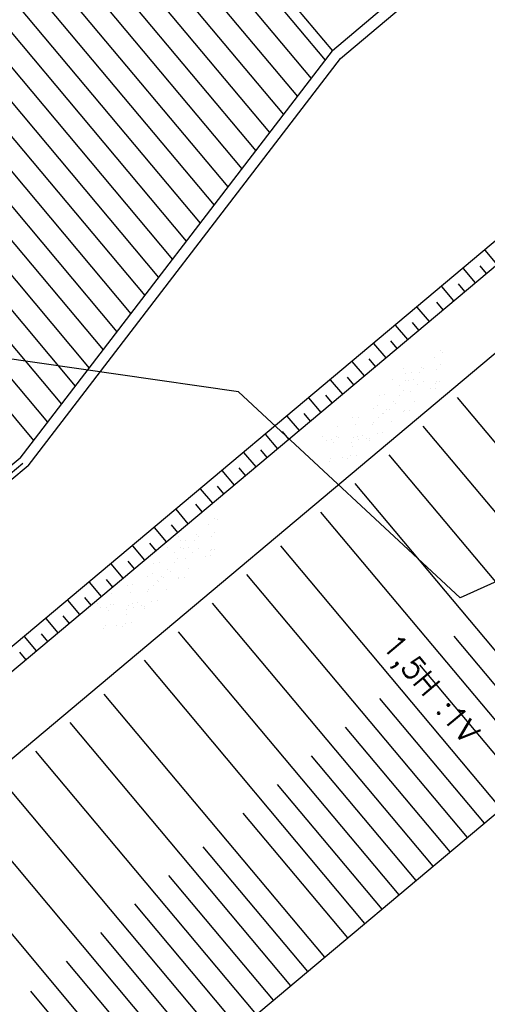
# Model space of a CAD drawing. Extents: x 312047 to 329088, y 8928324 to 8953812.
# Tile 35 of 125: x 319568 to 319589, y 8936827 to 8936871. Entities that reach past the tile are written whole.
import ezdxf

# ---------------------------------------------------------------- set-up
doc = ezdxf.new("R2010")
doc.units = 0
doc.header["$LTSCALE"] = 200
doc.header["$MEASUREMENT"] = 0
doc.linetypes.add('CENTER2', pattern=[1.125, 0.75, -0.125, 0.125, -0.125])
doc.linetypes.add('TT3', pattern=[0.25, 0.125, -0.125])
doc.layers.get('0').update_dxf_attribs({"linetype": 'CONTINUOUS'})
for name, color, linetype in [('C-MES', 251, 'CONTINUOUS'), ('EIX', 1, 'CENTER2'), ('EST', 4, 'CONTINUOUS'), ('G-TXT2', 7, 'CONTINUOUS'), ('PIS', 2, 'CONTINUOUS'), ('SIM', 7, 'CONTINUOUS'), ('TALUD', 30, 'CONTINUOUS')]:
    doc.layers.add(name, color=color, linetype=linetype)
doc.styles.add('80CL', font='SIMPLEX', dxfattribs={"bigfont": 'SIMP'})

# ---------------------------------------------------------------- blocks, each defined once
blk = doc.blocks.new('*X66')
at = {"color": 0}
for p, q in [((91.345, 55.859), (91.345, 55.859)), ((91.391, 55.816), (91.391, 55.816)), ((91.425, 55.833), (91.425, 55.833)), ((91.496, 55.916), (91.496, 55.916)), ((91.602, 55.849), (91.602, 55.849)), ((92.064, 55.83), (92.064, 55.83)), ((92.275, 55.917), (92.275, 55.917)), ((92.36, 55.837), (92.36, 55.837)), ((92.38, 55.85), (92.38, 55.85)), ((92.739, 55.854), (92.739, 55.854)), ((93.053, 55.919), (93.053, 55.919)), ((93.159, 55.851), (93.159, 55.851)), ((93.361, 55.828), (93.361, 55.828)), ((93.394, 55.862), (93.394, 55.862)), ((93.407, 55.786), (93.407, 55.786)), ((93.777, 55.714), (93.777, 55.714)), ((93.832, 55.92), (93.832, 55.92)), ((93.937, 55.853), (93.937, 55.853)), ((94.033, 55.859), (94.033, 55.859)), ((94.116, 55.759), (94.116, 55.759)), ((91.087, 55.574), (91.087, 55.574)), ((91.203, 55.605), (91.203, 55.605)), ((91.609, 55.617), (91.609, 55.617)), ((91.763, 55.598), (91.763, 55.598)), ((91.981, 55.607), (91.981, 55.607)), ((92.097, 55.493), (92.097, 55.493)), ((92.227, 55.51), (92.227, 55.51)), ((92.417, 55.607), (92.417, 55.607)), ((92.431, 55.537), (92.431, 55.537)), ((92.609, 55.609), (92.609, 55.609)), ((92.655, 55.566), (92.655, 55.566)), ((92.76, 55.608), (92.76, 55.608)), ((92.77, 55.582), (92.77, 55.582)), ((92.9, 55.599), (92.9, 55.599)), ((93.057, 55.604), (93.057, 55.604)), ((93.104, 55.626), (93.104, 55.626)), ((93.443, 55.67), (93.443, 55.67)), ((93.538, 55.61), (93.538, 55.61)), ((93.573, 55.687), (93.573, 55.687)), ((93.624, 55.586), (93.624, 55.586)), ((93.732, 55.628), (93.732, 55.628)), ((94.317, 55.611), (94.317, 55.611)), ((94.386, 55.636), (94.386, 55.636)), ((90.857, 55.398), (90.857, 55.398)), ((90.882, 55.333), (90.882, 55.333)), ((91.085, 55.36), (91.085, 55.36)), ((91.424, 55.405), (91.424, 55.405)), ((91.44, 55.351), (91.44, 55.351)), ((91.555, 55.422), (91.555, 55.422)), ((91.698, 55.29), (91.698, 55.29)), ((91.758, 55.448), (91.758, 55.448)), ((91.858, 55.389), (91.858, 55.389)), ((91.904, 55.347), (91.904, 55.347)), ((92.08, 55.348), (92.08, 55.348)), ((92.477, 55.291), (92.477, 55.291)), ((92.755, 55.372), (92.755, 55.372)), ((92.873, 55.367), (92.873, 55.367)), ((93.255, 55.293), (93.255, 55.293)), ((93.409, 55.381), (93.409, 55.381)), ((93.873, 55.358), (93.873, 55.358)), ((93.919, 55.316), (93.919, 55.316)), ((94.034, 55.294), (94.034, 55.294)), ((94.049, 55.377), (94.049, 55.377)), ((91.778, 55.117), (91.778, 55.117)), ((91.804, 55.223), (91.804, 55.223)), ((92.121, 55.148), (92.121, 55.148)), ((92.582, 55.224), (92.582, 55.224)), ((93.361, 55.225), (93.361, 55.225)), ((93.748, 55.146), (93.748, 55.146)), ((94.137, 55.117), (94.137, 55.117)), ((94.139, 55.227), (94.139, 55.227))]:
    blk.add_line(p, q, dxfattribs=at)

msp = doc.modelspace()

# ---------------------------------------------------------------- linework, layer by layer
at = {"layer": 'C-MES', "elevation": 415}
msp.add_lwpolyline([(319626.169, 8936855.736), (319621.436, 8936856.845), (319612.637, 8936855.453), (319609.404, 8936854.738), (319587.475, 8936844.86), (319577.519, 8936854.121), (319555.886, 8936857.236), (319548.851, 8936856.197), (319505.493, 8936839.533), (319498.84, 8936836.832), (319495.991, 8936838.011), (319488.71, 8936857.211), (319488.175, 8936857.554), (319487.244, 8936857.426), (319481.144, 8936864.709)], dxfattribs=at)
at = {"layer": 'EIX'}
msp.add_line((319553.185, 8936838.639), (319567.823, 8936850.914), dxfattribs=at)
at = {"layer": 'EST', "color": 7, "linetype": 'TT3'}
msp.add_line((319584.414, 8936871.681), (319581.732, 8936869.432), dxfattribs=at)
at = {"layer": 'G-TXT2'}
for p, q in [((319568.403, 8936884.508), (319581.405, 8936869.005)), ((319567.494, 8936884.036), (319580.781, 8936868.192)), ((319566.585, 8936883.563), (319580.158, 8936867.379)), ((319565.676, 8936883.091), (319579.534, 8936866.566)), ((319564.767, 8936882.619), (319578.911, 8936865.754)), ((319563.858, 8936882.146), (319578.288, 8936864.941)), ((319562.949, 8936881.674), (319577.664, 8936864.128)), ((319562.04, 8936881.202), (319577.041, 8936863.315)), ((319561.131, 8936880.729), (319576.417, 8936862.502)), ((319560.222, 8936880.257), (319575.794, 8936861.689)), ((319559.313, 8936879.785), (319575.171, 8936860.876)), ((319558.404, 8936879.312), (319574.547, 8936860.064)), ((319557.495, 8936878.84), (319573.924, 8936859.251)), ((319556.586, 8936878.368), (319573.3, 8936858.438)), ((319555.677, 8936877.895), (319572.677, 8936857.625)), ((319554.768, 8936877.423), (319572.054, 8936856.812)), ((319553.859, 8936876.951), (319571.43, 8936855.999)), ((319552.95, 8936876.478), (319570.807, 8936855.186)), ((319552.041, 8936876.006), (319570.183, 8936854.373)), ((319551.132, 8936875.534), (319569.56, 8936853.561)), ((319550.223, 8936875.061), (319568.937, 8936852.748)), ((319549.314, 8936874.589), (319568.313, 8936851.935))]:
    msp.add_line(p, q, dxfattribs=at)
at = {"layer": 'PIS'}
msp.add_line((319582.095, 8936869.084), (319584.822, 8936871.371), dxfattribs=at)
at = {"layer": 'PIS', "color": 2}
for p, q in [((319567.705, 8936851.142), (319581.732, 8936869.432)), ((319568.069, 8936850.795), (319582.095, 8936869.084)), ((319567.705, 8936851.142), (319566.917, 8936850.481)), ((319568.069, 8936850.795), (319567.238, 8936850.098))]:
    msp.add_line(p, q, dxfattribs=at)
at = {"layer": 'SIM', "color": 2}
msp.add_line((319575.306, 8936877.094), (319581.732, 8936869.432), dxfattribs=at)
at = {"layer": 'TALUD', "color": 1}
for p, q in [((319592.565, 8936863.841), (319550.101, 8936828.228)), ((319593.31, 8936863.333), (319549.994, 8936827.005)), ((319595.886, 8936861.578), (319547.325, 8936820.851)), ((319589.13, 8936859.827), (319588.587, 8936860.475)), ((319588.66, 8936859.433), (319588.371, 8936859.778)), ((319588.157, 8936859.011), (319587.614, 8936859.658)), ((319587.184, 8936858.195), (319586.641, 8936858.842)), ((319587.687, 8936858.617), (319587.398, 8936858.962)), ((319586.088, 8936857.276), (319585.545, 8936857.924)), ((319586.714, 8936857.801), (319586.425, 8936858.146)), ((319585.115, 8936856.46), (319584.572, 8936857.107)), ((319585.618, 8936856.882), (319585.329, 8936857.227)), ((319584.142, 8936855.644), (319583.599, 8936856.291)), ((319584.645, 8936856.066), (319584.356, 8936856.411)), ((319583.169, 8936854.828), (319582.626, 8936855.475)), ((319583.672, 8936855.25), (319583.383, 8936855.595)), ((319582.196, 8936854.012), (319581.653, 8936854.659)), ((319582.699, 8936854.434), (319582.41, 8936854.778)), ((319581.726, 8936853.618), (319581.437, 8936853.962)), ((319581.222, 8936853.195), (319580.679, 8936853.843)), ((319597.259, 8936842.038), (319587.348, 8936853.855)), ((319580.753, 8936852.801), (319580.463, 8936853.146)), ((319580.249, 8936852.379), (319579.706, 8936853.027)), ((319609.502, 8936852.305), (319545.365, 8936798.515)), ((319579.276, 8936851.563), (319578.733, 8936852.211)), ((319579.78, 8936851.985), (319579.49, 8936852.33)), ((319595.726, 8936840.753), (319585.815, 8936852.57)), ((319578.303, 8936850.747), (319577.76, 8936851.394)), ((319578.806, 8936851.169), (319578.517, 8936851.514)), ((319594.194, 8936839.467), (319584.283, 8936851.285)), ((319577.33, 8936849.931), (319576.787, 8936850.578)), ((319577.833, 8936850.353), (319577.544, 8936850.698)), ((319592.662, 8936838.182), (319582.751, 8936850)), ((319576.357, 8936849.115), (319575.814, 8936849.762)), ((319576.86, 8936849.537), (319576.571, 8936849.882)), ((319575.887, 8936848.721), (319575.598, 8936849.066)), ((319575.258, 8936848.194), (319574.715, 8936848.841)), ((319591.129, 8936836.897), (319581.218, 8936848.714)), ((319574.285, 8936847.377), (319573.742, 8936848.025)), ((319574.789, 8936847.8), (319574.499, 8936848.144)), ((319573.815, 8936846.983), (319573.526, 8936847.328)), ((319573.312, 8936846.561), (319572.769, 8936847.209)), ((319589.326, 8936835.385), (319579.415, 8936847.202)), ((319572.842, 8936846.167), (319572.553, 8936846.512)), ((319572.339, 8936845.745), (319571.796, 8936846.393)), ((319571.366, 8936844.929), (319570.823, 8936845.576)), ((319571.869, 8936845.351), (319571.58, 8936845.696)), ((319587.794, 8936834.099), (319577.883, 8936845.917)), ((319570.393, 8936844.113), (319569.85, 8936844.76)), ((319570.896, 8936844.535), (319570.607, 8936844.88)), ((319586.261, 8936832.814), (319576.35, 8936844.632)), ((319569.42, 8936843.297), (319568.877, 8936843.944)), ((319569.923, 8936843.719), (319569.634, 8936844.064)), ((319584.729, 8936831.529), (319574.818, 8936843.346)), ((319568.447, 8936842.481), (319567.904, 8936843.128)), ((319568.95, 8936842.903), (319568.661, 8936843.247)), ((319591.895, 8936837.54), (319587.195, 8936843.144)), ((319567.977, 8936842.087), (319567.688, 8936842.431)), ((319583.196, 8936830.244), (319573.285, 8936842.061)), ((319590.363, 8936836.254), (319585.663, 8936841.859)), ((319581.391, 8936828.73), (319571.48, 8936840.547)), ((319588.56, 8936834.742), (319583.86, 8936840.346)), ((319579.859, 8936827.445), (319569.948, 8936839.262)), ((319587.027, 8936833.457), (319582.327, 8936839.061)), ((319578.326, 8936826.16), (319568.415, 8936837.977)), ((319585.495, 8936832.172), (319580.795, 8936837.776)), ((319576.794, 8936824.874), (319566.883, 8936836.692)), ((319583.962, 8936830.886), (319579.262, 8936836.491)), ((319575.262, 8936823.589), (319565.351, 8936835.407)), ((319582.43, 8936829.601), (319577.73, 8936835.205)), ((319573.655, 8936822.242), (319563.744, 8936834.059)), ((319580.625, 8936828.087), (319575.925, 8936833.692)), ((319579.093, 8936826.802), (319574.392, 8936832.406)), ((319577.56, 8936825.517), (319572.86, 8936831.121)), ((319576.028, 8936824.232), (319571.328, 8936829.836)), ((319574.495, 8936822.947), (319569.795, 8936828.551)), ((319572.889, 8936821.599), (319568.189, 8936827.203))]:
    msp.add_line(p, q, dxfattribs=at)

# ---------------------------------------------------------------- block references
at = {"layer": 'TALUD', "color": 254, "xscale": 2.000000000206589, "yscale": 2, "zscale": 2, "rotation": 219.9858006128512}
for p in [(319654.727, 8937057.564), (319644.607, 8937050.037)]:
    msp.add_blockref('*X66', p, dxfattribs=at)

# ---------------------------------------------------------------- texts
at = {"layer": 'G-TXT2', "style": '80CL'}
msp.add_text('1,5H :1V', height=1, rotation=309.9858, dxfattribs=at).set_placement((319583.908, 8936842.711))

doc.saveas('drawing.dxf')
